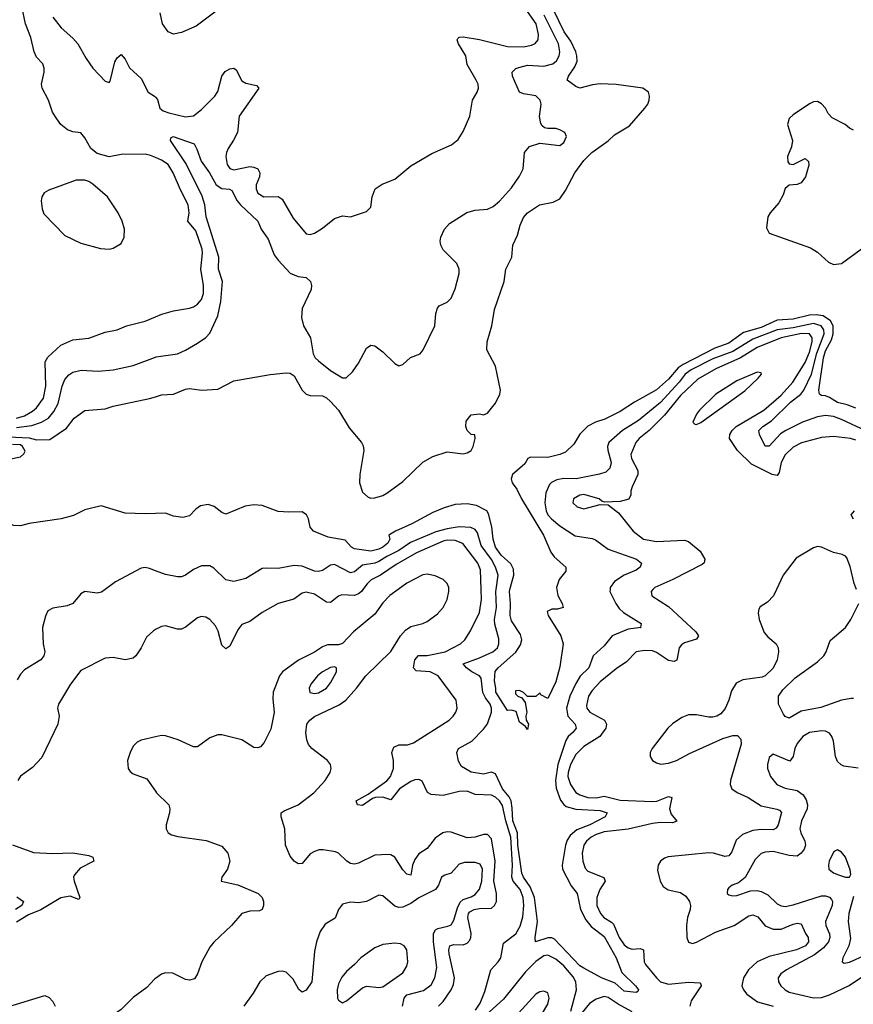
# Model space of a CAD drawing. Header units: inches. Extents: x 1843162 to 1959474, y 907081 to 1016326.
# Tile 46 of 256: x 1859326 to 1863469, y 937939 to 942830. Entities that reach past the tile are written whole.
import ezdxf

# ---------------------------------------------------------------- set-up
doc = ezdxf.new("R2010")
doc.units = ezdxf.units.IN
doc.header["$MEASUREMENT"] = 0
for name, color, linetype in [('B8953', 7, 'Continuous'), ('B8954', 7, 'Continuous'), ('B8963', 7, 'Continuous'), ('B8964', 7, 'Continuous')]:
    doc.layers.add(name, color=color, linetype=linetype)

msp = doc.modelspace()

# ---------------------------------------------------------------- linework, layer by layer
at = {"layer": 'B8953', "color": 5}
for points, elevation in [([(1859751.2, 940000), (1859733.1, 939986.9), (1859710, 939981.6), (1859650, 939989.6), (1859630, 939978), (1859590, 939929.7), (1859561.6, 939918.4), (1859490, 939907.1), (1859466, 939894), (1859453.3, 939866.7), (1859439.8, 939810), (1859442.3, 939730), (1859450.2, 939690), (1859446.3, 939670), (1859430.1, 939649.9), (1859350, 939600.3), (1859330, 939578.3), (1859313, 939550)], 560), ([(1860000, 939800.1), (1859990, 939794.7), (1859956.5, 939763.5), (1859930, 939709.3), (1859903, 939670), (1859890, 939658.4), (1859850, 939649.7), (1859790, 939660.9), (1859750, 939658.5), (1859630, 939597.6), (1859578.9, 939530), (1859518, 939430), (1859514, 939410), (1859522, 939370), (1859515, 939330), (1859435, 939165), (1859390, 939115.1), (1859330, 939072), (1859317.1, 939050)], 580), ([(1860000, 939267.1), (1859929.5, 939250.5), (1859910, 939241.4), (1859890, 939220.5), (1859874.5, 939190), (1859861.8, 939150), (1859864.4, 939110), (1859874.7, 939094.7), (1859890, 939083.8), (1859958.2, 939058.2), (1860000, 938997.7)], 620), ([(1859290, 938730.6), (1859393.7, 938693.7), (1859490, 938687.3), (1859590, 938691.6), (1859670, 938678.6), (1859688.7, 938670), (1859694.7, 938650), (1859625.6, 938614.4), (1859597.5, 938582.5), (1859593, 938570), (1859596.4, 938550), (1859623.8, 938470), (1859619.9, 938460.1), (1859575.9, 938475.9), (1859530, 938468.2), (1859431.6, 938408.4), (1859370, 938383.3), (1859310, 938346.6)], 580), ([(1859312.1, 938472.1), (1859344.9, 938450), (1859336.9, 938430), (1859304.6, 938410)], 560), ([(1860000, 938067.6), (1859995.6, 938064.4), (1859957.4, 938022.6), (1859890, 937973.5), (1859830, 937913.6), (1859741.1, 937850), (1859725, 937830), (1859644.7, 937690), (1859590, 937616.5), (1859576.6, 937590), (1859559.3, 937530), (1859554.5, 937465.5), (1859538.9, 937390), (1859539.4, 937359.4), (1859550, 937339.6), (1859570, 937328.1), (1859610, 937331.2), (1859650, 937345.9), (1859730, 937396.8), (1859790, 937426.3), (1859889.4, 937449.4), (1859950, 937452.2), (1860000, 937480)], 620), ([(1859250, 937920.7), (1859450, 937982.2), (1859472.7, 937972.7), (1859490, 937953.4), (1859501.7, 937930)], 580)]:
    msp.add_lwpolyline(points, dxfattribs=dict(at, elevation=elevation))
at = {"layer": 'B8954', "color": 5}
for points, elevation in [([(1860000, 942145.4), (1859975.6, 942155.6), (1859950, 942161.3), (1859830, 942161.1), (1859770, 942149.6), (1859710, 942164.8), (1859679.1, 942190), (1859650, 942243.8), (1859630, 942268.4), (1859590, 942273.2), (1859563, 942283), (1859530.3, 942310), (1859510, 942337.3), (1859489.5, 942370), (1859469, 942430), (1859437.6, 942490), (1859434.3, 942510), (1859447.8, 942570), (1859447.4, 942590), (1859440.1, 942610), (1859410, 942643.6), (1859397.5, 942670), (1859380.9, 942740.9), (1859354.5, 942810), (1859336, 942896)], 580), ([(1859490, 942842), (1859531.3, 942790), (1859590, 942737.8), (1859614, 942710), (1859656.5, 942636.5), (1859689.2, 942590), (1859750, 942524.4), (1859770, 942517.3), (1859776.1, 942523.9), (1859799, 942621), (1859810, 942641.1), (1859830, 942657.6), (1859850, 942634.4), (1859871.1, 942591.1), (1859930, 942538.6), (1859963.8, 942470), (1859995.6, 942450), (1860000, 942444.9)], 580), ([(1859310, 940850.1), (1859350, 940861.6), (1859390, 940885), (1859410, 940902.1), (1859444.1, 940950), (1859455.7, 941010), (1859452.8, 941130), (1859465.6, 941154.4), (1859530, 941213.5), (1859590, 941240.2), (1859670, 941247.2), (1859750, 941277.8), (1859810, 941289.2), (1859856, 941310), (1859950, 941332.2), (1860000, 941353.6)], 580), ([(1859310, 940804), (1859386.5, 940813.5), (1859434.8, 940830), (1859469.1, 940850.9), (1859495.9, 940884), (1859516.7, 940923.3), (1859536.4, 941010), (1859550, 941042.4), (1859570, 941065.2), (1859590, 941078.5), (1859631.6, 941088.4), (1859715.5, 941084.5), (1859789.8, 941090.2), (1859890, 941113), (1860000, 941153.7)], 560), ([(1859270, 940758.4), (1859372.1, 940752.1), (1859410, 940743.5), (1859475.6, 940744.4), (1859559.1, 940800.9), (1859597, 940850), (1859650, 940888), (1859750, 940897.4), (1859790, 940910.2), (1859970, 940947.7), (1860000, 940957.2)], 540), ([(1859273.6, 940646.4), (1859330, 940658), (1859346, 940674), (1859352.5, 940687.5), (1859340.5, 940710), (1859330, 940718.9), (1859290, 940720.4)], 540), ([(1860000, 940377.3), (1859950, 940375.1), (1859850, 940379.1), (1859730, 940415.1), (1859650, 940395.1), (1859593.3, 940366.7), (1859532, 940350), (1859372.5, 940327.5), (1859330, 940316.2), (1859297.2, 940317.2), (1859270, 940328), (1859254.6, 940270), (1859258.5, 940210), (1859245.5, 940174.6), (1859227.8, 940150), (1859227.6, 940090), (1859199.8, 940000)], 540), ([(1860000, 940092.4), (1859970, 940103.5), (1859950, 940108), (1859930, 940106), (1859802.5, 940037.5), (1859751.2, 940000)], 560)]:
    msp.add_lwpolyline(points, dxfattribs=dict(at, elevation=elevation))
at = {"layer": 'B8954', "color": 5, "elevation": 620}
msp.add_lwpolyline([(1859606.4, 942033.6), (1859470, 941983.5), (1859446.7, 941970), (1859436.5, 941950), (1859432.8, 941930), (1859437.6, 941890), (1859445.9, 941865.9), (1859550, 941758), (1859630, 941719.3), (1859727, 941693), (1859770, 941690.4), (1859790, 941694.9), (1859810, 941706), (1859830, 941719.1), (1859845.6, 941750), (1859846.3, 941790), (1859835.4, 941830), (1859815.4, 941870), (1859762.7, 941950), (1859690, 942012.9), (1859670, 942026.6), (1859650, 942033.2)], close=True, dxfattribs=at)
at = {"layer": 'B8963', "color": 5}
for points, elevation in [([(1861207.2, 940000), (1861165.7, 939970), (1861130, 939933), (1861090, 939877.2), (1860984.3, 939790), (1860930, 939731.7), (1860910, 939725.2), (1860855.3, 939724.7), (1860830, 939715.2), (1860790, 939688.8), (1860711.3, 939648.7), (1860632.3, 939590), (1860617.3, 939570), (1860585.2, 939490), (1860583.5, 939456.5), (1860590.9, 939389.1), (1860573.5, 939306.5), (1860540.7, 939239.3), (1860521.8, 939218.2), (1860510, 939213.7), (1860490, 939214.6), (1860430, 939251.9), (1860330, 939277.4), (1860310, 939276.8), (1860270, 939262.7), (1860210, 939218.3), (1860190, 939218.5), (1860113.1, 939253.1), (1860050, 939272.4), (1860030, 939274.1), (1860000, 939267.1)], 620), ([(1861031.1, 940000), (1861023.7, 939990), (1861010, 939977.5), (1860990, 939969.9), (1860926.4, 939973.6), (1860910, 939966.6), (1860870, 939934.2), (1860850, 939937.4), (1860790, 939976.2), (1860750, 939986.3), (1860730, 939980.7), (1860687.8, 939952.2), (1860610, 939930.7), (1860530, 939886), (1860470, 939841.1), (1860430, 939825.7), (1860410, 939799.7), (1860370, 939718), (1860350, 939705.3), (1860330, 939722.4), (1860311.8, 939791.8), (1860298.9, 939818.9), (1860270, 939849.8), (1860250, 939862), (1860230, 939865.3), (1860210, 939859.2), (1860150, 939812.4), (1860130, 939803.1), (1860110, 939803.1), (1860050, 939819.7), (1860030, 939816.3), (1860000, 939800.1)], 580), ([(1861407.3, 937930), (1861430, 937953.1), (1861469.9, 938010), (1861482, 938038), (1861486.8, 938070), (1861459.6, 938190), (1861457.6, 938210), (1861463.9, 938230), (1861483.5, 938236.5), (1861530, 938235), (1861550, 938243.4), (1861562.2, 938257.8), (1861568, 938270), (1861569.1, 938290), (1861552.1, 938370), (1861555.8, 938390), (1861562.3, 938397.7), (1861583.5, 938410), (1861610, 938415.6), (1861670, 938417), (1861686, 938430), (1861695.8, 938450), (1861695.1, 938490), (1861682.3, 938550), (1861688.9, 938650), (1861670, 938761.4), (1861650, 938782.5), (1861630, 938783.2), (1861590, 938769.3), (1861550, 938765.8), (1861470, 938793.6), (1861450, 938795.9), (1861428.6, 938791.4), (1861390, 938764.1), (1861350, 938713.1), (1861310, 938686.6), (1861290, 938658.2), (1861277.5, 938630), (1861270, 938580.5), (1861250, 938585.5), (1861230, 938606.5), (1861190, 938670.6), (1861170, 938681.4), (1861157.3, 938682.7), (1861090, 938679.3), (1861010, 938639.3), (1860990, 938635.3), (1860970, 938639.2), (1860951.6, 938650), (1860910, 938689.6), (1860895.8, 938695.8), (1860833.5, 938706.5), (1860814.4, 938705.6), (1860790, 938698), (1860770, 938685.6), (1860730, 938639.1), (1860710, 938636.8), (1860690, 938649.8), (1860670, 938675.3), (1860647.3, 938730), (1860643.1, 938810), (1860624.9, 938870), (1860625.3, 938890), (1860639.3, 938900.7), (1860710, 938929.2), (1860786.8, 938990), (1860844.5, 939050), (1860868.6, 939090), (1860874, 939110), (1860869.8, 939130), (1860855.3, 939150), (1860778, 939210), (1860761.8, 939230), (1860752.9, 939252.9), (1860747.4, 939287.4), (1860753.1, 939330), (1860766.8, 939350), (1860791.5, 939368.5), (1860912.9, 939427.1), (1860946, 939450), (1860999.7, 939510), (1861045.1, 939570), (1861170, 939692.3), (1861217.9, 939770), (1861242.7, 939797.3), (1861270, 939816.3), (1861329.2, 939830.8), (1861350, 939840.1), (1861401.3, 939878.7), (1861430.5, 939909.5), (1861449.4, 939950), (1861458.8, 939990), (1861458.4, 940000)], 620), ([(1861590.3, 937909.7), (1861614.9, 937945.1), (1861637.7, 938002.3), (1861666.5, 938110), (1861703.7, 938150), (1861716.2, 938170), (1861730, 938242.3), (1861791.2, 938288.8), (1861812.3, 938327.7), (1861825.9, 938374.1), (1861830.8, 938429.2), (1861828.6, 938470), (1861812.2, 938510), (1861778.8, 938550), (1861771.2, 938570), (1861774.8, 938630), (1861766.3, 938770), (1861741.2, 938850), (1861725.9, 938925.9), (1861709.9, 938950), (1861690, 938967.8), (1861670, 938977.5), (1861590, 938981.1), (1861550, 938997.3), (1861510, 938995.9), (1861430, 938976.7), (1861370, 938980.7), (1861351.9, 938991.9), (1861326.6, 939046.6), (1861310, 939056.3), (1861290, 939054.8), (1861270, 939045.4), (1861212.5, 939010), (1861170, 938954.6), (1861130, 938968.5), (1861093.5, 938966.5), (1861078.9, 938961.1), (1861030, 938925.8), (1861005.1, 938930), (1860997.8, 938950), (1861058, 938982), (1861150.8, 939049.2), (1861168.3, 939070), (1861183.4, 939110), (1861182.7, 939150), (1861175.9, 939190), (1861184.3, 939215.7), (1861210, 939228.2), (1861252.7, 939227.3), (1861282.7, 939237.3), (1861459.7, 939350), (1861480.4, 939370), (1861492.8, 939390), (1861499.8, 939410), (1861495.6, 939450), (1861406.2, 939570), (1861365.6, 939590), (1861295.5, 939595.5), (1861283.4, 939610), (1861289.5, 939650.5), (1861308.4, 939671.6), (1861350, 939672), (1861440.5, 939690), (1861516.8, 939730), (1861538.3, 939750), (1861566.5, 939793.5), (1861610, 939885.8), (1861621.5, 939950), (1861619.8, 940000)], 580), ([(1862259.4, 940000), (1862259.1, 939990), (1862288.1, 939930), (1862305.6, 939905.6), (1862326, 939886), (1862414.4, 939830), (1862411.1, 939811.1), (1862414, 939810), (1862350, 939802.4), (1862270.9, 939769.1), (1862230, 939718.9), (1862175.8, 939670), (1862154.4, 939610), (1862111.2, 939568.8), (1862090, 939532.5), (1862060.3, 939470), (1862043.6, 939410), (1862050.5, 939370), (1862085.6, 939330), (1862091.8, 939310), (1862076.6, 939290), (1862051.7, 939270), (1862040.6, 939250), (1862000.3, 939130), (1861987.7, 939050), (1861992.5, 939012.5), (1862013.1, 938953.1), (1862030, 938930.7), (1862042.2, 938922.2), (1862090, 938907.7), (1862210, 938902.2), (1862245.7, 938890), (1862235.6, 938870), (1862158.4, 938830), (1862094.9, 938805.1), (1862061.7, 938778.3), (1862046.3, 938753.7), (1862038.5, 938730), (1862021.5, 938630), (1862022.7, 938610), (1862067, 938527), (1862096.8, 938490), (1862112.6, 938410), (1862138.9, 938358.9), (1862165.7, 938325.7), (1862230, 938275.6), (1862290.6, 938170), (1862317.4, 938097.4), (1862386, 938030), (1862400.5, 938010), (1862398, 938002), (1862390, 937998), (1862330, 938004.4), (1862284.6, 938044.6), (1862217.6, 938070), (1862130, 938117.7), (1862110, 938130.8), (1861983.3, 938263.3), (1861970, 938269.3), (1861950, 938269.4), (1861889.8, 938249.8), (1861886.8, 938270), (1861899.1, 938350), (1861883.7, 938470), (1861863.2, 938523.2), (1861828.9, 938570), (1861820.6, 938590), (1861801.3, 938730), (1861799.3, 938790), (1861776.4, 938850), (1861773.8, 938913.8), (1861767.4, 938950), (1861757.6, 938970), (1861725.1, 939010), (1861690, 939084.1), (1861670, 939091.9), (1861630, 939082.9), (1861570, 939092.2), (1861520.9, 939120.9), (1861507.1, 939147.1), (1861498, 939190), (1861506.4, 939210), (1861573.3, 939246.7), (1861630, 939305.8), (1861650, 939332.7), (1861670.3, 939390), (1861671.1, 939410), (1861663.3, 939430), (1861640.9, 939460.9), (1861628.2, 939488.2), (1861619.5, 939559.5), (1861611, 939571), (1861572.1, 939590), (1861545.5, 939610), (1861529.7, 939630), (1861610, 939659.4), (1861676.9, 939690), (1861700.3, 939710), (1861707.1, 939730), (1861706.2, 939753.8), (1861687.4, 939827.4), (1861685.9, 939850), (1861694.9, 939910), (1861691.5, 939990), (1861693.1, 940000)], 560), ([(1861994.9, 940000), (1861999.7, 939970), (1862022, 939930), (1862026.8, 939910), (1861998, 939902), (1861970, 939901.3), (1861946.4, 939890), (1861951.8, 939870), (1862015.2, 939770), (1862025.8, 939730), (1862010, 939615.3), (1861990, 939540.9), (1861950, 939458), (1861916.4, 939476.4), (1861910, 939486), (1861890, 939468), (1861850, 939468), (1861830, 939488), (1861810, 939498), (1861790, 939495.3), (1861790, 939482), (1861802, 939470), (1861822, 939462), (1861838.5, 939438.5), (1861845.5, 939390), (1861840.7, 939370), (1861842.8, 939350), (1861854.4, 939330), (1861850, 939304), (1861839.5, 939319.5), (1861810, 939341.2), (1861793, 939393), (1861770, 939400.4), (1861750, 939398), (1861691.2, 939490), (1861692.3, 939510), (1861685.2, 939545.2), (1861688.6, 939591.5), (1861703.7, 939610), (1861791.9, 939688.1), (1861815.2, 939724.8), (1861820.8, 939750), (1861815.3, 939775.3), (1861770, 939843.5), (1861763.8, 939870), (1861765.5, 939930), (1861759.1, 939990), (1861761.9, 940000)], 540), ([(1862472.7, 940000), (1862463.2, 939990), (1862468, 939968), (1862550, 939915), (1862686, 939790), (1862699, 939770), (1862690, 939752.6), (1862630, 939734.9), (1862614.7, 939725.3), (1862603.3, 939710), (1862591.1, 939648.9), (1862577.9, 939642.1), (1862550, 939646.5), (1862490, 939687.3), (1862470, 939694.1), (1862430, 939697.2), (1862390, 939689.1), (1862340.6, 939639.4), (1862290, 939605.4), (1862210, 939541.5), (1862170, 939497.2), (1862152.3, 939470), (1862142.9, 939422.9), (1862145, 939410), (1862159.3, 939390), (1862232.1, 939350), (1862241.8, 939330), (1862238.8, 939310), (1862208.8, 939270), (1862130, 939219.3), (1862090, 939180.6), (1862063.1, 939130), (1862051, 939090), (1862050.1, 939070), (1862063.4, 939030), (1862090, 938990.8), (1862110, 938979.2), (1862150, 938967), (1862190, 938964), (1862230, 938973.6), (1862310, 938952.8), (1862470, 938945.9), (1862491.7, 938948.3), (1862550, 938971.2), (1862566, 938966), (1862555.1, 938910), (1862563.5, 938883.5), (1862590.9, 938849.1), (1862570, 938840.8), (1862510, 938842.1), (1862470, 938837.9), (1862350, 938809.2), (1862230, 938795.2), (1862190, 938781.7), (1862165, 938770), (1862142.7, 938750), (1862129.6, 938730), (1862120.7, 938690), (1862123.7, 938650), (1862136, 938616), (1862150, 938600.2), (1862229.4, 938569.4), (1862234.6, 938550), (1862208.5, 938510), (1862193.2, 938470), (1862193.5, 938430), (1862211.4, 938390), (1862229.5, 938370), (1862267.5, 938347.5), (1862276.6, 938336.6), (1862304.6, 938270), (1862330, 938234.7), (1862350, 938219.4), (1862370, 938213.1), (1862410, 938216.8), (1862425.5, 938210), (1862429.6, 938150), (1862436, 938136), (1862489.8, 938069.8), (1862511.1, 938051.1), (1862550, 938039.7), (1862649.2, 938049.2), (1862705.5, 938045.5), (1862710, 938038.8), (1862711.9, 938030), (1862663.3, 937956.7), (1862656.1, 937930)], 580), ([(1863086.2, 940000), (1863071.3, 939968.7), (1863042.7, 939937.3), (1863005.8, 939914.2), (1862998.7, 939901.3), (1862995.6, 939884.4), (1863001, 939850), (1863026.1, 939786), (1863044.1, 939764.2), (1863085.5, 939730), (1863095.4, 939710), (1863097.1, 939690), (1863090.2, 939650), (1863070, 939608.2), (1863030.4, 939570), (1863016.1, 939563.9), (1862919.1, 939550), (1862886.4, 939533.6), (1862863.6, 939496.4), (1862850.1, 939450), (1862831.6, 939408.4), (1862810, 939382.5), (1862790, 939369.8), (1862770, 939364.6), (1862750, 939365.5), (1862690, 939377.1), (1862650, 939376.4), (1862616.1, 939363.9), (1862570, 939332.1), (1862546.5, 939310), (1862468.9, 939210), (1862459.5, 939190), (1862458.7, 939170), (1862470.5, 939150), (1862490, 939138.9), (1862512.5, 939132.5), (1862550, 939136.3), (1862590, 939150.2), (1862655, 939185), (1862820.2, 939259.8), (1862870, 939274.4), (1862893.6, 939273.6), (1862910, 939255.8), (1862910.7, 939230.7), (1862858.2, 939050), (1862857.2, 939030), (1862865.3, 939010), (1862891.2, 938991.2), (1862945.7, 938965.7), (1863010, 938924.5), (1863088.4, 938908.4), (1863102.5, 938902.5), (1863112, 938892), (1863095.3, 938830), (1863085.9, 938814.1), (1863070, 938805.8), (1863010, 938807.3), (1862970, 938802.2), (1862917.4, 938782.6), (1862886, 938754), (1862864.1, 938695.9), (1862850, 938676.5), (1862830, 938673.4), (1862773.6, 938690), (1862750, 938691.2), (1862548.7, 938671.3), (1862530, 938665.7), (1862510, 938649.6), (1862498.5, 938630), (1862494.9, 938605.1), (1862509.2, 938550), (1862524, 938524), (1862547.6, 938507.6), (1862610, 938494.3), (1862635.5, 938475.5), (1862654.4, 938450), (1862659.4, 938430), (1862657.3, 938410), (1862644.1, 938370), (1862639, 938330), (1862641.5, 938270), (1862650, 938247.6), (1862670, 938241.6), (1862690, 938247.2), (1862783.2, 938296.8), (1862877.2, 938330), (1862950, 938378.2), (1862970, 938382.7), (1862993.4, 938373.4), (1863030, 938328.9), (1863070, 938312.7), (1863110, 938311.5), (1863170, 938336.9), (1863190, 938341.9), (1863210, 938338.5), (1863230.1, 938290), (1863243.5, 938270), (1863246, 938250), (1863230.1, 938230), (1863186.5, 938210), (1863050, 938176.7), (1862990, 938149.4), (1862947.3, 938110), (1862923.1, 938070), (1862915.3, 938030), (1862922.2, 938010), (1862938.6, 937990), (1862991.9, 937951.9), (1863070, 937929)], 620), ([(1863470, 939457.4), (1863457.9, 939457.9), (1863410, 939450.4), (1863307.4, 939412.6), (1863210, 939394.5), (1863150, 939360.5), (1863130, 939369.1), (1863120.8, 939380.8), (1863096.7, 939430), (1863096.9, 939470), (1863118.1, 939501.9), (1863178.9, 939561.1), (1863290, 939639.8), (1863321.5, 939670), (1863333.6, 939690), (1863353.6, 939746.4), (1863429.1, 939810), (1863456.1, 939850), (1863496.5, 939930)], 620), ([(1863492.7, 939112.7), (1863422, 939122), (1863408.2, 939128.2), (1863390, 939145.3), (1863379.6, 939170), (1863370, 939246), (1863362.3, 939270), (1863350, 939286.3), (1863330, 939295.3), (1863310, 939296.8), (1863250, 939289.8), (1863216.9, 939270), (1863190, 939235.1), (1863178.5, 939210), (1863170, 939169.2), (1863152.8, 939147.3), (1863070, 939180.7), (1863050, 939165.2), (1863041.7, 939130), (1863042.3, 939110), (1863056.5, 939070), (1863088.9, 939030), (1863130, 939012.8), (1863190, 939001), (1863218.9, 938978.9), (1863234.6, 938954.6), (1863241.4, 938930), (1863239.6, 938910), (1863211.4, 938850), (1863203.1, 938810), (1863207.1, 938790), (1863228.2, 938750), (1863231.7, 938730), (1863225.1, 938710), (1863210, 938689), (1863190, 938675.2), (1863150, 938677.4), (1863070, 938697.4), (1863030, 938694.8), (1863010, 938687.4), (1862981.5, 938658.5), (1862931.8, 938568.2), (1862898.4, 938541.6), (1862866.8, 938530), (1862850, 938518), (1862843, 938510), (1862842, 938490), (1862850, 938482), (1862870, 938477.1), (1862890, 938479.5), (1862958, 938502), (1862990, 938503.9), (1863010, 938500.1), (1863043, 938483), (1863090, 938438.4), (1863110, 938427.8), (1863130, 938424.1), (1863170, 938432.4), (1863310, 938478.2), (1863330, 938477.8), (1863350, 938471.2), (1863359.5, 938459.6), (1863365.3, 938450), (1863363.4, 938430), (1863330.1, 938350), (1863331.9, 938330), (1863349.6, 938289.6), (1863351.5, 938270), (1863344.5, 938250), (1863320, 938220), (1863275.9, 938184.1), (1863136.5, 938110), (1863109.1, 938090), (1863095.8, 938070), (1863096.5, 938050), (1863108.2, 938030), (1863130.2, 938010), (1863150, 937999.2), (1863270, 937971.8), (1863310, 937973.3), (1863350, 937986.2), (1863447.4, 938032.6), (1863510, 938073.9)], 640), ([(1860000, 938997.7), (1860005.3, 938990), (1860067, 938930), (1860072, 938910), (1860070.3, 938890), (1860052.9, 938830), (1860053.4, 938810), (1860064.4, 938790), (1860080.7, 938780.7), (1860112.4, 938772.4), (1860252.9, 938752.9), (1860330, 938725.3), (1860359.5, 938690), (1860370.3, 938650), (1860358, 938610), (1860330.4, 938570), (1860327.7, 938550), (1860410, 938532.9), (1860510.1, 938490.1), (1860530.2, 938470), (1860537.3, 938450), (1860536.9, 938430), (1860530.2, 938409.8), (1860517.1, 938402.9), (1860470, 938402.2), (1860430.2, 938389.8), (1860378.7, 938330), (1860290, 938247.1), (1860270, 938222.4), (1860230.3, 938150), (1860209.3, 938090), (1860194.6, 938065.4), (1860170, 938058.3), (1860150, 938062.5), (1860086.7, 938093.3), (1860050, 938094.9), (1860030, 938088.8), (1860000, 938067.6)], 620), ([(1861228.3, 937930), (1861235.8, 937970), (1861250, 937985.8), (1861331.9, 938008.1), (1861370, 938036.2), (1861388.9, 938071.1), (1861398, 938122), (1861382, 938250), (1861381.5, 938290), (1861391.6, 938308.4), (1861404.3, 938315.7), (1861453.7, 938326.3), (1861470, 938334.3), (1861483.5, 938356.5), (1861501.2, 938418.8), (1861514.5, 938445.5), (1861530, 938460.3), (1861570, 938472.5), (1861590, 938484.8), (1861610, 938511.3), (1861622.8, 938550), (1861625.8, 938610), (1861614.3, 938634.3), (1861590, 938643.9), (1861535.9, 938644.1), (1861510, 938635.3), (1861470.3, 938590), (1861439.3, 938580.7), (1861422.4, 938570), (1861407.8, 938530), (1861391.6, 938508.4), (1861310, 938468), (1861270, 938439.9), (1861230, 938420.9), (1861210, 938419.4), (1861190, 938426.2), (1861130, 938478), (1861110, 938480.5), (1861050, 938449.8), (1861010, 938443.7), (1860970, 938446.6), (1860930, 938435.8), (1860910.3, 938410), (1860893, 938367), (1860843.6, 938336.4), (1860819.1, 938300.9), (1860800.3, 938250), (1860790, 938202), (1860777.5, 938050), (1860750.1, 938009.9), (1860730, 937999.8), (1860712.3, 938012.3), (1860684.2, 938064.2), (1860650, 938099.2), (1860630, 938104.2), (1860610, 938102.3), (1860550, 938079.6), (1860519.3, 938050), (1860486.4, 937993.6), (1860439.5, 937930)], 640), ([(1863470, 938474), (1863447, 938390), (1863442.7, 938350), (1863454.3, 938265.7), (1863446, 938230), (1863416.9, 938170), (1863413.4, 938150), (1863423.2, 938143.2), (1863450, 938147.7), (1863530, 938184)], 660), ([(1862064.1, 937904.1), (1862092.1, 938010), (1862089.3, 938050), (1862075.5, 938075.5), (1862029.5, 938130), (1861990, 938162.8), (1861950, 938182.2), (1861930, 938180.3), (1861890, 938151.8), (1861840.1, 938099.9), (1861730, 937964.9), (1861626, 937870)], 580), ([(1861901.9, 937858.1), (1861950, 937939.5), (1861957.2, 937970), (1861950, 937995.1), (1861930, 938004.8), (1861910, 938000.9), (1861890, 937989), (1861805.2, 937894.8)], 620), ([(1862370, 937900.8), (1862299.4, 937939.4), (1862250, 937973.3), (1862230, 937977.8), (1862190, 937964.4), (1862157.8, 937942.3), (1862121.7, 937898.3)], 580)]:
    msp.add_lwpolyline(points, dxfattribs=dict(at, elevation=elevation))
for points, elevation in [([(1860890, 939614.6), (1860870, 939612.1), (1860830.3, 939590), (1860805.8, 939570), (1860772.3, 939530), (1860763.9, 939510), (1860767.5, 939487.5), (1860790, 939482.2), (1860810, 939486.3), (1860849.7, 939510), (1860870, 939535.2), (1860900.3, 939590), (1860899.6, 939610)], 640), ([(1863390, 938706), (1863379.2, 938700.8), (1863370, 938694.5), (1863348.2, 938650), (1863344.4, 938630), (1863347.4, 938610), (1863370, 938591.7), (1863390, 938583.2), (1863430, 938570.4), (1863450, 938571), (1863455.8, 938584.2), (1863453.6, 938606.4), (1863430, 938669.6), (1863410, 938694.7)], 660), ([(1861190, 938242.6), (1861130, 938236.8), (1861090, 938219.7), (1861020.3, 938170), (1860990, 938136.4), (1860950, 938102.7), (1860926.5, 938073.5), (1860910, 938041.3), (1860903.3, 938010), (1860905.3, 937970), (1860910, 937958.9), (1860930, 937945.7), (1860950, 937956.9), (1861030, 938021.4), (1861050, 938028.3), (1861110, 938022.6), (1861130, 938025.2), (1861230, 938095.8), (1861250, 938127.7), (1861255.1, 938150), (1861250, 938208.7), (1861237, 938230), (1861218.5, 938238.5)], 660)]:
    msp.add_lwpolyline(points, close=True, dxfattribs=dict(at, elevation=elevation))
at = {"layer": 'B8964', "color": 5}
for points, elevation in [([(1860000, 940957.2), (1860030, 940966.7), (1860090, 940970.2), (1860150, 940995.2), (1860170, 940998.6), (1860230.2, 940990.2), (1860310, 940994.4), (1860390, 941035.9), (1860570, 941067.4), (1860650, 941075.7), (1860670, 941074.3), (1860690, 941061.1), (1860729.6, 940989.6), (1860749.1, 940969.1), (1860770, 940963.9), (1860830, 940961.2), (1860850, 940951.5), (1860870, 940933.6), (1860910, 940890.9), (1860962.4, 940802.4), (1861023.8, 940730), (1861032.7, 940712.7), (1861035.3, 940690), (1861015.5, 940570), (1861014.3, 940530), (1861030, 940483.8), (1861058.2, 940458.2), (1861070, 940453.4), (1861090, 940455.2), (1861130, 940466.5), (1861150, 940477.7), (1861230, 940535.6), (1861328.7, 940631.3), (1861379.1, 940660.9), (1861450, 940683.1), (1861530, 940673), (1861550, 940677.7), (1861569.6, 940690), (1861579.7, 940710), (1861588.9, 940748.9), (1861588, 940768), (1861570, 940769), (1861549.4, 940790), (1861542.7, 940810), (1861544.8, 940835.2), (1861570, 940866.8), (1861610, 940872), (1861630, 940867.7), (1861650, 940876), (1861690, 940924.9), (1861712.6, 940970), (1861715.1, 940990), (1861689.7, 941109.7), (1861648, 941190), (1861649.7, 941230), (1861671.6, 941310), (1861686, 941390), (1861733.6, 941530), (1861742.4, 941590), (1861771.6, 941650), (1861776.9, 941710), (1861799.7, 941760.2), (1861813.6, 941810), (1861830, 941846.8), (1861850, 941870.5), (1861909.7, 941910.3), (1861976.9, 941923.1), (1862010, 941940.7), (1862038.6, 941981.4), (1862084.9, 942070), (1862129.1, 942130.9), (1862169, 942170), (1862250, 942228.4), (1862281.1, 942258.9), (1862357, 942303), (1862433.1, 942390), (1862448.1, 942410), (1862454.7, 942430), (1862455.7, 942450), (1862450.6, 942470), (1862422.4, 942490), (1862290, 942508.3), (1862210, 942511.8), (1862172.8, 942507.2), (1862110, 942489.9), (1862090, 942499), (1862047.2, 942530), (1862052.9, 942550), (1862084, 942596), (1862095.9, 942624.2), (1862095.1, 942650), (1862088.8, 942670), (1862064, 942724), (1862031.2, 942770), (1861979.1, 942879.1)], 540), ([(1860000, 942444.9), (1860010, 942433.4), (1860022.8, 942390), (1860038, 942378), (1860067, 942367), (1860150, 942347.8), (1860190, 942351.8), (1860230, 942384), (1860295.9, 942450), (1860310, 942474), (1860330.6, 942550), (1860347.5, 942572.5), (1860370, 942586.7), (1860390, 942589.1), (1860401.4, 942581.4), (1860430, 942525.8), (1860450, 942515.4), (1860503.4, 942503.4), (1860514.4, 942490), (1860417.1, 942350), (1860408.3, 942270), (1860388.9, 942231.1), (1860361.3, 942190), (1860354, 942170), (1860350.2, 942149.8), (1860356.5, 942110), (1860370.1, 942090.1), (1860390, 942084.1), (1860470, 942101.2), (1860490, 942098.1), (1860508.4, 942088.4), (1860519, 942070), (1860517.6, 942050), (1860500.7, 942010), (1860501.6, 941990), (1860510, 941969), (1860538.8, 941950), (1860610, 941951.4), (1860630, 941938), (1860684.9, 941844.9), (1860750, 941765.7), (1860770, 941762.7), (1860790.5, 941769.5), (1860830, 941793.8), (1860890, 941843.1), (1860930, 941855.3), (1860970, 941850.7), (1861050, 941877.3), (1861070, 941898), (1861078, 941950), (1861092.7, 941990), (1861127, 942013), (1861190, 942037.6), (1861270, 942103.7), (1861374.7, 942165.3), (1861472.1, 942207.9), (1861504.6, 942235.4), (1861530, 942274), (1861563, 942350), (1861575.4, 942430), (1861599.7, 942470), (1861606.3, 942490), (1861604, 942510), (1861594.7, 942530), (1861550, 942607.6), (1861542.1, 942650), (1861506.6, 942710), (1861499.7, 942730), (1861503, 942737), (1861510, 942742.6), (1861530, 942744.3), (1861611.2, 942731.2), (1861750, 942697.7), (1861830, 942695.4), (1861870, 942703.2), (1861888.2, 942711.8), (1861901.7, 942730), (1861904.2, 942755.8), (1861891.8, 942810), (1861849.9, 942870)], 580), ([(1860328.1, 942891.9), (1860202.4, 942797.6), (1860130, 942766.1), (1860090, 942757.9), (1860063.2, 942770), (1860035.5, 942810), (1860023.6, 942863.6)], 620), ([(1860000, 941153.7), (1860004.6, 941155.4), (1860109.8, 941170.2), (1860150, 941187.6), (1860210, 941223.6), (1860250, 941252.1), (1860270, 941272.4), (1860310, 941359.5), (1860325.6, 941430), (1860333.3, 941530), (1860313.7, 941590), (1860314.9, 941650), (1860252.6, 941850), (1860245.2, 941910), (1860233, 941953), (1860153.8, 942113.8), (1860075.3, 942230), (1860077.6, 942242.4), (1860089, 942250), (1860192.9, 942212.9), (1860206.7, 942186.7), (1860226.9, 942126.9), (1860268.2, 942070), (1860302.8, 942010), (1860330, 941991), (1860367.8, 941987.8), (1860380.8, 941980.8), (1860407.3, 941930), (1860423.4, 941910), (1860508.5, 941830), (1860526.3, 941790), (1860559.8, 941739.8), (1860590, 941661.6), (1860610, 941635.8), (1860670.2, 941570.2), (1860710, 941555), (1860750, 941548.7), (1860770.3, 941530), (1860776.5, 941510), (1860773.7, 941490), (1860730, 941396), (1860725.5, 941350), (1860735.5, 941310), (1860770.3, 941250), (1860783.7, 941170), (1860794.9, 941150), (1860810, 941134.9), (1860870, 941087), (1860930, 941051), (1860948.9, 941051.1), (1860978.9, 941081.1), (1861010, 941124), (1861050, 941198), (1861070, 941212.7), (1861090, 941210.4), (1861130, 941179.6), (1861190, 941121.6), (1861210, 941110.5), (1861230, 941118), (1861267.4, 941152.6), (1861315.8, 941170), (1861330.9, 941190), (1861388.7, 941310), (1861394.6, 941370), (1861402.4, 941397.6), (1861410.8, 941409.2), (1861450, 941427.4), (1861470, 941446.7), (1861490, 941493), (1861510.5, 941569.6), (1861510.5, 941590), (1861498.4, 941618.4), (1861430, 941687.6), (1861418.9, 941710), (1861415.8, 941730), (1861418.9, 941750), (1861437.2, 941790), (1861462, 941818), (1861547.1, 941872.9), (1861590, 941883.9), (1861650.6, 941889.4), (1861678, 941902), (1861710, 941928), (1861770, 941994.3), (1861810, 942052.2), (1861827, 942090), (1861834.7, 942170), (1861859.4, 942200.6), (1861910, 942216.4), (1862010, 942204.9), (1862030, 942220.5), (1862042.9, 942250), (1862034.5, 942270), (1862010, 942282.4), (1861990, 942289.6), (1861949.6, 942289.6), (1861933.4, 942293.4), (1861922, 942302), (1861914.9, 942314.9), (1861909.7, 942349.7), (1861916.9, 942410), (1861912.4, 942430), (1861890, 942452.3), (1861830, 942461.2), (1861809.4, 942469.4), (1861774.5, 942550), (1861773.7, 942570), (1861792.1, 942587.9), (1861806.7, 942593.3), (1861850, 942604.2), (1861930, 942599.2), (1861974.6, 942610), (1861993.9, 942626.1), (1862006.1, 942650), (1862009.4, 942670.6), (1862002.7, 942710), (1861932.4, 942852.4)], 560), ([(1863470, 942282), (1863450, 942291.1), (1863428.4, 942310), (1863363.3, 942343.3), (1863343.7, 942363.7), (1863330, 942389.8), (1863310, 942412.4), (1863290, 942424), (1863270, 942421.7), (1863250, 942412), (1863170, 942357.8), (1863150, 942339.1), (1863142.2, 942310), (1863166.2, 942230), (1863161.1, 942198.9), (1863141.5, 942150), (1863143.2, 942123.2), (1863150, 942113.4), (1863170, 942110.5), (1863230, 942141), (1863246.4, 942126.4), (1863246.8, 942106.8), (1863230.4, 942050), (1863210, 942019.3), (1863190, 942011.8), (1863150, 942008.2), (1863130, 941991.1), (1863119.8, 941960.2), (1863099.2, 941920.8), (1863055.3, 941870), (1863043.4, 941850), (1863036.7, 941796.7), (1863050, 941769), (1863256.1, 941696.1), (1863290, 941674.9), (1863345.7, 941625.8), (1863370, 941614.4), (1863410, 941619.1), (1863570, 941737.3)], 540), ([(1860000, 941353.6), (1860032.5, 941367.5), (1860090, 941383.2), (1860170, 941397.3), (1860190, 941403.2), (1860210, 941416.1), (1860230, 941439.5), (1860239, 941470), (1860238.7, 941510), (1860226, 941590), (1860234.1, 941670), (1860232.5, 941690), (1860200.7, 941780.7), (1860161.1, 941830), (1860167.4, 941870), (1860163.4, 941910), (1860124.4, 941984.4), (1860088.7, 942070), (1860062.9, 942110), (1860030, 942132.8), (1860000, 942145.4)], 580), ([(1863480.9, 940900.9), (1863437.4, 940917.4), (1863390, 940928.5), (1863350, 940952.9), (1863330, 940961), (1863310, 940962.4), (1863301, 940970), (1863297.5, 940990), (1863319.8, 941150), (1863330, 941184.6), (1863360.7, 941239.3), (1863369, 941270), (1863368.3, 941310), (1863354.8, 941334.8), (1863318.2, 941358.2), (1863284.4, 941364.4), (1863250, 941361.5), (1863170, 941343), (1863090, 941336.9), (1863010, 941301), (1862923.5, 941276.5), (1862850, 941223.2), (1862780.9, 941199.1), (1862622.2, 941117.8), (1862598.6, 941101.4), (1862550, 941044.1), (1862490, 940990.7), (1862381, 940930), (1862310, 940884.5), (1862234, 940846), (1862186.5, 940830), (1862149.1, 940810.9), (1862109.7, 940770.3), (1862079, 940721), (1862037.7, 940682.3), (1862010.5, 940669.5), (1861950, 940655.4), (1861863.7, 940656.3), (1861850.3, 940649.7), (1861835.8, 940624.2), (1861774.2, 940570), (1861767.9, 940550), (1861772.6, 940530), (1861797.1, 940497.1), (1861819.8, 940450), (1861929.4, 940270), (1861965.6, 940185.6), (1861982.5, 940162.5), (1862039.3, 940110), (1862039.3, 940090), (1862007, 940050), (1861993.4, 940010), (1861994.9, 940000)], 540), ([(1863530, 940787.8), (1863410, 940843.9), (1863370, 940858.6), (1863330, 940863.7), (1863290, 940857.7), (1863215.9, 940830), (1863133.7, 940790), (1863107.3, 940772.7), (1863050, 940710.7), (1863030, 940711.1), (1863002.5, 940770), (1862998.8, 940790), (1863018.5, 940810), (1863062.3, 940837.7), (1863156, 940930), (1863207.3, 940970), (1863221.9, 940990), (1863260.7, 941070), (1863286.8, 941173.2), (1863322.9, 941270), (1863321.8, 941290), (1863309.1, 941309.1), (1863270, 941320.4), (1863170, 941299.3), (1863090, 941288.7), (1862970, 941243.8), (1862870, 941181.2), (1862770, 941145.3), (1862662, 941090), (1862632.1, 941070), (1862603.8, 941030), (1862510, 940927.9), (1862400.3, 940839.7), (1862321.1, 940790), (1862253.7, 940730), (1862246.4, 940710), (1862248.1, 940691.9), (1862265.7, 940630), (1862257.9, 940602.1), (1862238, 940582), (1862207.7, 940572.3), (1862090.8, 940550), (1862030, 940551.7), (1861995.4, 940544.6), (1861969.2, 940530.8), (1861959.3, 940520.7), (1861939.8, 940480.2), (1861935.7, 940430), (1861941.7, 940390), (1861950.8, 940370.8), (1861968.2, 940350), (1862010, 940315.7), (1862085.7, 940265.7), (1862170, 940252.8), (1862186.5, 940246.5), (1862250, 940199.3), (1862390.6, 940150), (1862415.3, 940130), (1862408.7, 940110), (1862390, 940095.1), (1862329, 940071), (1862281.2, 940038.8), (1862259.6, 940010), (1862259.4, 940000)], 560), ([(1863481.8, 940741.8), (1863454.7, 940750), (1863370, 940760.1), (1863310, 940754.5), (1863211.3, 940728.7), (1863170, 940706.3), (1863130, 940668.2), (1863110, 940630.9), (1863099.9, 940580.1), (1863090, 940566.6), (1863064.5, 940570), (1862962.3, 940622.3), (1862893.2, 940690), (1862853.1, 940750), (1862854.5, 940770), (1862866.4, 940790), (1862886.4, 940810), (1863024.6, 940890), (1863110, 940965.3), (1863167.3, 941030), (1863230, 941127.3), (1863250, 941177.8), (1863263.5, 941230), (1863264.2, 941250), (1863250.5, 941270), (1863211.4, 941271.4), (1863110, 941250), (1862990, 941202), (1862908, 941150), (1862785, 941095), (1862695.2, 941044.8), (1862610, 940963.8), (1862530, 940866.1), (1862453.7, 940790), (1862404, 940750), (1862388.1, 940730), (1862363.3, 940670), (1862366, 940650), (1862397.1, 940590), (1862397.7, 940570), (1862370.2, 940510), (1862363.5, 940490), (1862363.2, 940470), (1862352.4, 940447.6), (1862310, 940436.2), (1862234.1, 940434.1), (1862218, 940438), (1862206, 940450), (1862129.4, 940470.6), (1862110, 940467.6), (1862078, 940450), (1862074.4, 940430), (1862095.5, 940410), (1862130, 940399.7), (1862210, 940422.4), (1862250, 940420.5), (1862301, 940381), (1862375, 940290), (1862426.3, 940250), (1862490, 940238), (1862630, 940244), (1862650, 940237.4), (1862707.7, 940190), (1862730.6, 940150), (1862727.9, 940132.1), (1862716.6, 940123.4), (1862570.9, 940049.1), (1862482.3, 940010), (1862472.7, 940000)], 580), ([(1861761.9, 940000), (1861781.7, 940070), (1861780.5, 940100.5), (1861766.2, 940126.2), (1861718.2, 940170), (1861689.9, 940210), (1861678.3, 940250), (1861671.4, 940310), (1861655, 940375), (1861646.6, 940390), (1861596, 940416), (1861550, 940424.3), (1861490, 940421.6), (1861434.6, 940405.4), (1861378.3, 940381.7), (1861274.9, 940325.1), (1861192.8, 940290), (1861159.5, 940270), (1861165.6, 940250), (1861154.6, 940230), (1861130.1, 940210), (1861110, 940200.3), (1861070, 940189.3), (1860990, 940202.2), (1860975.1, 940210), (1860943.9, 940243.9), (1860859.4, 940259.4), (1860786, 940290), (1860768.6, 940308.6), (1860760.4, 940350), (1860750.8, 940370), (1860730, 940385.4), (1860663.1, 940383.1), (1860610, 940386.9), (1860530, 940416), (1860490, 940419.8), (1860447, 940413), (1860350, 940374), (1860330, 940382.4), (1860292.5, 940412.5), (1860262.5, 940422.5), (1860224.8, 940415.2), (1860201.4, 940398.6), (1860170, 940365.3), (1860136.9, 940356.9), (1860090, 940363.6), (1860050, 940379.5), (1860000, 940377.3)], 540), ([(1863470, 940349.4), (1863457.7, 940370), (1863474.1, 940390)], 580), ([(1861693.1, 940000), (1861703.9, 940070), (1861691.1, 940110), (1861670, 940148.7), (1861618.8, 940218.8), (1861601.6, 940281.6), (1861590, 940298.3), (1861568, 940308), (1861510, 940311.3), (1861450, 940301.5), (1861394.6, 940285.4), (1861267.8, 940232.2), (1861210, 940192.5), (1861150, 940164), (1861110, 940138.8), (1861090, 940130.9), (1861030, 940120.8), (1860990, 940086.9), (1860970, 940083.1), (1860890, 940123.9), (1860870, 940121), (1860830, 940094.6), (1860810, 940088.4), (1860790, 940090.5), (1860730, 940115), (1860690, 940118.1), (1860610, 940104), (1860550, 940106.3), (1860530, 940103), (1860450, 940054.2), (1860390, 940038.5), (1860350, 940048.3), (1860290, 940105.4), (1860270, 940117.3), (1860230, 940116.4), (1860190, 940098.3), (1860150, 940071.1), (1860130, 940063.1), (1860110, 940061.7), (1860050, 940073.7), (1860000, 940092.4)], 560), ([(1861619.8, 940000), (1861616.5, 940096.5), (1861602.5, 940130), (1861527.3, 940227.3), (1861490, 940243.4), (1861450, 940244.7), (1861430, 940240.1), (1861298, 940182), (1861197.1, 940122.9), (1861118.6, 940070), (1861072.6, 940047.4), (1861052, 940028), (1861031.1, 940000)], 580), ([(1863484.6, 940000), (1863472.1, 940030), (1863453.7, 940113.7), (1863436.8, 940156.8), (1863430, 940165.7), (1863413.4, 940173.4), (1863370, 940183.8), (1863310, 940209.7), (1863290, 940213), (1863270, 940206.3), (1863184.9, 940155.1), (1863119.5, 940070), (1863086.2, 940000)], 620), ([(1861458.4, 940000), (1861458, 940010), (1861450.5, 940030), (1861429.8, 940050), (1861390, 940068.1), (1861350, 940075.3), (1861330, 940072.5), (1861250, 940030.9), (1861207.2, 940000)], 620)]:
    msp.add_lwpolyline(points, dxfattribs=dict(at, elevation=elevation))
at = {"layer": 'B8964', "color": 5, "elevation": 620}
msp.add_lwpolyline([(1862990, 941078.6), (1862890, 941036.2), (1862785.4, 940970), (1862704.4, 940890), (1862688.5, 940870), (1862670.4, 940830), (1862680.5, 940820.5), (1862690, 940819.6), (1862710, 940829.5), (1862930, 940985.8), (1862996, 941050), (1863011.5, 941070), (1863010, 941075.1)], close=True, dxfattribs=at)

doc.saveas('drawing.dxf')
